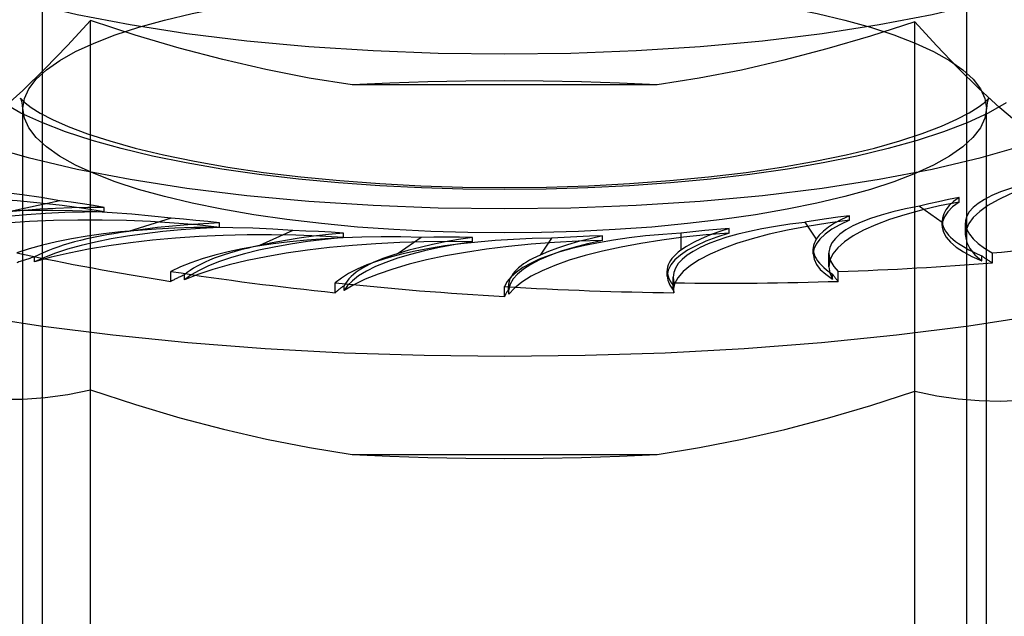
# Model space of a CAD drawing. Header units: inches. Extents: x 0 to 221, y 0 to 143.
# Tile 161 of 256: x 38.736 to 39.376, y 107.257 to 107.645. Entities that reach past the tile are written whole.
import ezdxf

# ---------------------------------------------------------------- set-up
doc = ezdxf.new("R2010")
doc.units = ezdxf.units.IN
doc.header["$LTSCALE"] = 12.142857
doc.header["$MEASUREMENT"] = 0
doc.linetypes.add('HIDDEN', pattern=[0.2, 0.1, -0.1])
doc.layers.add('DEFAULT_2', color=8, linetype='HIDDEN')

msp = doc.modelspace()

# ---------------------------------------------------------------- linework, layer by layer
at = {"layer": 'DEFAULT_2', "color": 8, "linetype": 'HIDDEN'}
for p, q in [((38.75122, 106.72415), (38.75122, 107.83593)), ((39.35122, 106.72415), (39.35122, 107.83593)), ((38.78239, 107.01158), (38.78239, 107.64394)), ((39.31759, 107.01158), (39.31759, 107.64311)), ((37.43522, 107.61816), (41.48872, 107.61816)), ((39.15022, 107.6021), (38.95222, 107.6021)), ((38.73847, 107.1342), (38.73847, 107.58693)), ((39.36397, 107.1342), (39.36397, 107.58693)), ((39.34622, 107.52603), (39.34622, 107.52895)), ((38.7624, 107.52694), (38.72931, 107.51976)), ((38.79131, 107.51967), (38.79131, 107.52259)), ((39.32054, 107.52341), (39.33531, 107.5129)), ((38.83481, 107.5155), (38.80705, 107.50694)), ((39.27506, 107.51428), (39.27506, 107.5172)), ((38.8662, 107.50959), (38.8662, 107.51252)), ((39.24605, 107.5129), (39.25355, 107.50189)), ((39.33528, 107.5137), (39.33531, 107.5129)), ((39.33528, 107.51077), (39.33528, 107.5137)), ((39.35036, 107.50453), (39.35036, 107.51264)), ((38.91379, 107.50749), (38.8922, 107.49781)), ((38.94671, 107.50304), (38.94671, 107.50596)), ((38.99695, 107.50315), (38.98218, 107.49265)), ((39.03039, 107.5002), (39.03039, 107.50312)), ((39.11471, 107.50117), (39.11471, 107.50409)), ((39.16565, 107.50589), (39.16565, 107.49472)), ((39.1971, 107.50591), (39.1971, 107.50883)), ((39.08176, 107.50261), (39.07427, 107.4916)), ((38.74607, 107.48721), (38.74607, 107.49042)), ((39.25156, 107.49236), (39.25156, 107.49565)), ((39.26171, 107.48402), (39.26171, 107.49297)), ((39.36105, 107.48791), (39.36105, 107.49113)), ((39.36785, 107.48665), (39.36785, 107.49308)), ((38.83463, 107.47457), (38.83463, 107.48101)), ((38.84342, 107.47559), (38.84342, 107.47881)), ((39.15676, 107.478), (39.15676, 107.48142)), ((39.16064, 107.47731), (39.16118, 107.47361)), ((39.16064, 107.47101), (39.16064, 107.47727)), ((39.2641, 107.47607), (39.2641, 107.47929)), ((39.26781, 107.47457), (39.26781, 107.48101)), ((38.94125, 107.46718), (38.94125, 107.47361)), ((38.94709, 107.46853), (38.94709, 107.47175)), ((39.05122, 107.46469), (39.05122, 107.47112)), ((39.05376, 107.47141), (39.05392, 107.46945)), ((39.05376, 107.46811), (39.05376, 107.47139)), ((39.16067, 107.47199), (39.16064, 107.47102)), ((39.16067, 107.46877), (39.16067, 107.47199)), ((39.16118, 107.46718), (39.16118, 107.47361)), ((39.05376, 107.46812), (39.05392, 107.46623)), ((39.05392, 107.46623), (39.05392, 107.46945)), ((38.95222, 107.36218), (39.15022, 107.36218)), ((37.46822, 107.32577), (41.61372, 107.32577))]:
    msp.add_line(p, q, dxfattribs=at)
for points in [[(38.61372, 107.73548), (38.61584, 107.72438), (38.62212, 107.71339), (38.63257, 107.70261), (38.64702, 107.69215), (38.66539, 107.6821), (38.68745, 107.67257), (38.71304, 107.66365), (38.74186, 107.65541), (38.77368, 107.64795), (38.80816, 107.64133), (38.84499, 107.63562), (38.88379, 107.63086), (38.92422, 107.62712), (38.96587, 107.62442), (39.00813, 107.6228), (39.05122, 107.62225)], [(39.05122, 107.62225), (39.0943, 107.6228), (39.13657, 107.62442), (39.17821, 107.62712), (39.21864, 107.63086), (39.25745, 107.63562), (39.29428, 107.64133), (39.32875, 107.64795), (39.36058, 107.65541), (39.3894, 107.66365), (39.41499, 107.67257), (39.43704, 107.6821), (39.45541, 107.69215), (39.46986, 107.70261), (39.48031, 107.71339), (39.4866, 107.72438), (39.48872, 107.73548)], [(38.73847, 107.58693), (38.73944, 107.5933), (38.74234, 107.59963), (38.74715, 107.60587), (38.75384, 107.612), (38.76239, 107.61798), (38.77272, 107.62376), (38.78477, 107.62932), (38.79846, 107.63461), (38.81368, 107.63959), (38.83037, 107.64425), (38.84844, 107.64856), (38.8678, 107.6525), (38.88837, 107.65604), (38.90999, 107.65916), (38.93249, 107.66182), (38.95568, 107.66401), (38.97935, 107.66571), (39.0033, 107.66692), (39.0273, 107.66764), (39.05122, 107.66788)], [(39.05122, 107.66788), (39.07516, 107.66764), (39.09917, 107.66692), (39.12313, 107.66571), (39.14681, 107.66401), (39.17001, 107.66181), (39.19251, 107.65915), (39.21412, 107.65603), (39.23469, 107.65249), (39.25404, 107.64855), (39.27211, 107.64424), (39.28879, 107.63958), (39.30401, 107.63459), (39.3177, 107.6293), (39.32975, 107.62375), (39.34007, 107.61796), (39.34861, 107.61199), (39.3553, 107.60586), (39.36011, 107.59961), (39.363, 107.59329), (39.36397, 107.58693)], [(38.78239, 107.64394), (38.76749, 107.62765), (38.75282, 107.61251), (38.73842, 107.59856), (38.72416, 107.58573), (38.70996, 107.57397), (38.69584, 107.5633)], [(38.95222, 107.6021), (38.92428, 107.6066), (38.89626, 107.61209), (38.86822, 107.61858), (38.83998, 107.62605), (38.81135, 107.63451), (38.78239, 107.64394)], [(39.31759, 107.64311), (39.2888, 107.6338), (39.26044, 107.62549), (39.23257, 107.61817), (39.205, 107.61183), (39.17752, 107.60648), (39.15022, 107.6021)], [(39.39977, 107.56526), (39.38625, 107.57584), (39.37269, 107.58736), (39.35912, 107.59983), (39.34545, 107.61326), (39.3316, 107.62769), (39.31759, 107.64311)], [(38.61372, 107.63502), (38.61584, 107.62392), (38.62212, 107.61293), (38.63257, 107.60215), (38.64702, 107.59169), (38.66539, 107.58165), (38.68745, 107.57211), (38.71304, 107.56319), (38.74186, 107.55495), (38.77368, 107.54749), (38.80816, 107.54087), (38.84499, 107.53516), (38.88379, 107.53041), (38.92422, 107.52667), (38.96587, 107.52396), (39.00813, 107.52234), (39.05122, 107.52179)], [(39.05122, 107.52179), (39.0943, 107.52234), (39.13657, 107.52396), (39.17821, 107.52667), (39.21864, 107.53041), (39.25745, 107.53516), (39.29428, 107.54087), (39.32875, 107.54749), (39.36058, 107.55495), (39.3894, 107.56319), (39.41499, 107.57211), (39.43704, 107.58165), (39.45541, 107.59169), (39.46986, 107.60215), (39.48031, 107.61293), (39.4866, 107.62392), (39.48872, 107.63502)], [(39.05122, 107.60481), (39.02614, 107.60463), (39.00128, 107.60412), (38.97664, 107.60328), (38.95222, 107.6021)], [(39.15022, 107.6021), (39.12579, 107.60328), (39.10115, 107.60412), (39.07629, 107.60463), (39.05122, 107.60481)], [(38.73732, 107.59273), (38.73721, 107.59298), (38.73694, 107.59347), (38.73772, 107.59257), (38.73994, 107.59052), (38.74386, 107.58757), (38.74976, 107.58389), (38.75775, 107.5797), (38.76795, 107.57517), (38.78033, 107.57046), (38.79483, 107.56573), (38.81137, 107.5611), (38.82976, 107.55667), (38.8499, 107.55252), (38.87158, 107.54873), (38.89464, 107.54534), (38.91889, 107.54241), (38.94415, 107.53996), (38.9702, 107.53803), (38.99687, 107.53663), (39.02393, 107.53579), (39.05122, 107.53551)], [(38.73847, 107.58693), (38.73799, 107.59078), (38.73732, 107.59273)], [(39.05122, 107.53551), (39.07852, 107.53579), (39.10561, 107.53663), (39.1323, 107.53803), (39.15839, 107.53997), (39.18367, 107.54242), (39.20794, 107.54536), (39.23103, 107.54876), (39.25274, 107.55256), (39.27289, 107.55672), (39.29131, 107.56116), (39.30785, 107.56581), (39.32236, 107.57055), (39.33474, 107.57527), (39.34491, 107.57982), (39.35287, 107.58401), (39.35872, 107.58767), (39.36259, 107.5906), (39.36476, 107.59261), (39.36514, 107.59304)], [(39.36514, 107.59304), (39.3655, 107.59348), (39.36522, 107.59296), (39.36443, 107.59076), (39.36397, 107.58693)], [(39.05122, 107.53415), (39.02415, 107.53441), (38.99717, 107.53523), (38.97016, 107.5366), (38.94347, 107.53852), (38.91732, 107.54099), (38.89195, 107.54399), (38.86759, 107.54751), (38.84439, 107.5515), (38.82258, 107.55594), (38.80221, 107.5608), (38.7834, 107.56605), (38.76624, 107.57167), (38.75081, 107.57764), (38.73722, 107.5839), (38.72559, 107.59042)], [(39.05122, 107.50599), (39.02728, 107.50623), (39.00326, 107.50695), (38.9793, 107.50816), (38.95562, 107.50986), (38.93243, 107.51205), (38.90992, 107.51472), (38.88831, 107.51784), (38.86774, 107.52138), (38.84839, 107.52532), (38.83033, 107.52963), (38.81364, 107.53429), (38.79842, 107.53928), (38.78474, 107.54456), (38.77269, 107.55012), (38.76236, 107.5559), (38.75382, 107.56188), (38.74713, 107.56801), (38.74233, 107.57426), (38.73943, 107.58058), (38.73847, 107.58693)], [(39.37682, 107.59041), (39.36518, 107.58388), (39.35159, 107.57762), (39.33616, 107.57166), (39.319, 107.56604), (39.30018, 107.56079), (39.27981, 107.55593), (39.25799, 107.55149), (39.23479, 107.5475), (39.21042, 107.54398), (39.18504, 107.54098), (39.15891, 107.53851), (39.13222, 107.53659), (39.10522, 107.53523), (39.07826, 107.53441), (39.05122, 107.53415)], [(39.36397, 107.58693), (39.363, 107.58057), (39.3601, 107.57424), (39.35529, 107.568), (39.34859, 107.56187), (39.34005, 107.55589), (39.32972, 107.5501), (39.31767, 107.54455), (39.30398, 107.53926), (39.28875, 107.53428), (39.27206, 107.52962), (39.25399, 107.52531), (39.23464, 107.52137), (39.21406, 107.51783), (39.19244, 107.51471), (39.16994, 107.51205), (39.14675, 107.50986), (39.12308, 107.50815), (39.09914, 107.50694), (39.07514, 107.50623), (39.05122, 107.50599)], [(39.40841, 107.5408), (39.39766, 107.53778), (39.38794, 107.53458), (39.3792, 107.53117), (39.37154, 107.5276), (39.36501, 107.52388), (39.35964, 107.52004), (39.35547, 107.5161), (39.35252, 107.51208), (39.35082, 107.50802), (39.35036, 107.50453)], [(38.79131, 107.51967), (38.77797, 107.52188), (38.76409, 107.52381), (38.74962, 107.52544), (38.73469, 107.52677), (38.7194, 107.52779), (38.70385, 107.5285), (38.68813, 107.52887), (38.67234, 107.52893), (38.65659, 107.52866), (38.64097, 107.52806), (38.62559, 107.52714), (38.61054, 107.52592), (38.59597, 107.52439), (38.58185, 107.52256)], [(39.34621, 107.52895), (39.33944, 107.52767), (39.33291, 107.52632), (39.32661, 107.5249), (39.32054, 107.52341)], [(39.34621, 107.52895), (39.34273, 107.52636), (39.33992, 107.52373), (39.33776, 107.52106), (39.33627, 107.51836), (39.33545, 107.51564), (39.33528, 107.5137)], [(38.46616, 107.52717), (38.47129, 107.52405), (38.49428, 107.51188), (38.52107, 107.50024), (38.55149, 107.48922), (38.58531, 107.47888), (38.62232, 107.4693), (38.66226, 107.46055), (38.70486, 107.45268), (38.74982, 107.44574), (38.79684, 107.43979), (38.8456, 107.43487), (38.89576, 107.431), (38.94699, 107.42823), (38.99892, 107.42655), (39.05122, 107.42599)], [(38.79129, 107.52259), (38.78069, 107.52255), (38.77019, 107.52234), (38.75975, 107.52195), (38.74944, 107.52139), (38.7393, 107.52066), (38.72931, 107.51976)], [(38.79129, 107.52259), (38.78432, 107.5238), (38.77719, 107.52493), (38.76988, 107.52598), (38.7624, 107.52694)], [(39.05122, 107.42599), (39.10351, 107.42655), (39.15545, 107.42823), (39.20667, 107.431), (39.25684, 107.43487), (39.3056, 107.43979), (39.35262, 107.44574), (39.39758, 107.45268), (39.44017, 107.46055), (39.48011, 107.4693), (39.51712, 107.47888), (39.55095, 107.48922), (39.58136, 107.50024), (39.60815, 107.51188), (39.63114, 107.52405), (39.63628, 107.52717)], [(39.34622, 107.52603), (39.33361, 107.52354), (39.32188, 107.52082), (39.311, 107.51786), (39.30106, 107.51469), (39.29213, 107.51132), (39.28426, 107.50778), (39.27751, 107.50408), (39.27191, 107.50026), (39.26751, 107.49634), (39.26433, 107.49234), (39.2624, 107.48828), (39.26171, 107.48402)], [(39.34622, 107.52603), (39.34208, 107.52288), (39.33893, 107.51968), (39.33674, 107.51642), (39.33553, 107.51312), (39.33528, 107.51078)], [(38.79131, 107.51967), (38.77846, 107.5196), (38.76576, 107.51927), (38.75317, 107.51869), (38.74079, 107.51785), (38.72869, 107.51677), (38.71696, 107.51545), (38.70567, 107.51389), (38.69487, 107.51212), (38.68464, 107.51013), (38.67504, 107.50794), (38.66617, 107.50557), (38.65799, 107.50302)], [(38.86618, 107.51252), (38.85851, 107.51339), (38.85072, 107.51418), (38.84282, 107.51489), (38.83481, 107.5155)], [(39.27505, 107.5172), (39.26753, 107.51624), (39.26019, 107.51521), (39.25303, 107.51409), (39.24605, 107.5129)], [(39.27505, 107.5172), (39.26989, 107.5148), (39.26535, 107.51234), (39.26144, 107.50981), (39.25816, 107.50722), (39.25553, 107.50458), (39.25355, 107.50189)], [(38.8662, 107.50959), (38.85158, 107.51118), (38.83662, 107.51245), (38.82127, 107.51341), (38.80568, 107.51405), (38.78993, 107.51436), (38.77415, 107.51436), (38.75841, 107.51402), (38.74283, 107.51337), (38.7275, 107.51239), (38.71252, 107.5111), (38.69798, 107.50951), (38.68398, 107.50762), (38.67067, 107.50546), (38.65799, 107.50302)], [(38.8662, 107.50959), (38.8536, 107.50895), (38.84131, 107.50805), (38.82929, 107.50691), (38.81766, 107.50553), (38.80648, 107.50393), (38.79581, 107.5021), (38.78573, 107.50006), (38.77629, 107.49782), (38.76755, 107.4954), (38.75957, 107.49282), (38.75242, 107.49009), (38.74607, 107.48721)], [(38.86618, 107.51252), (38.85577, 107.512), (38.84557, 107.51132), (38.83555, 107.51047), (38.82577, 107.50945), (38.81628, 107.50828), (38.80705, 107.50694)], [(39.27506, 107.51428), (39.26098, 107.5124), (39.2476, 107.51025), (39.2349, 107.50782), (39.22298, 107.50514), (39.21192, 107.50222), (39.2018, 107.49909), (39.19267, 107.49576), (39.1846, 107.49224), (39.17763, 107.48858), (39.17181, 107.48478), (39.16719, 107.48087), (39.16377, 107.47688), (39.1616, 107.47286), (39.16067, 107.46877)], [(39.27506, 107.51428), (39.26888, 107.51137), (39.26362, 107.50836), (39.25928, 107.50524), (39.25588, 107.50205), (39.25345, 107.4988), (39.25201, 107.49551), (39.25156, 107.49236)], [(39.33528, 107.51078), (39.33533, 107.50981), (39.33611, 107.5065), (39.33789, 107.50322), (39.34065, 107.49999), (39.34438, 107.49682), (39.34904, 107.49374), (39.35459, 107.49077), (39.36105, 107.48791)], [(38.94671, 107.50304), (38.93125, 107.50394), (38.91566, 107.50452), (38.8999, 107.50477), (38.88412, 107.5047), (38.8684, 107.50431), (38.85286, 107.50359), (38.83759, 107.50255), (38.82268, 107.50121), (38.80824, 107.49956), (38.79435, 107.49762), (38.7811, 107.49539), (38.76858, 107.49291), (38.75692, 107.49018), (38.74607, 107.48721)], [(38.94671, 107.50304), (38.93473, 107.50183), (38.92323, 107.5004), (38.91217, 107.49874), (38.90163, 107.49686), (38.8917, 107.49477), (38.88242, 107.49249), (38.87386, 107.49003), (38.86607, 107.48741), (38.85908, 107.48463), (38.85296, 107.48172), (38.84774, 107.47872), (38.84342, 107.47559)], [(38.94669, 107.50596), (38.93679, 107.50498), (38.9272, 107.50385), (38.91791, 107.50256), (38.90896, 107.50112), (38.90039, 107.49954), (38.8922, 107.49781)], [(38.94669, 107.50596), (38.93855, 107.50648), (38.93035, 107.50691), (38.9221, 107.50724), (38.91379, 107.50749)], [(39.03038, 107.50312), (39.02128, 107.50172), (39.0126, 107.50017), (39.00431, 107.49848), (38.99646, 107.49666), (38.98909, 107.49472), (38.98218, 107.49265)], [(39.03038, 107.50312), (39.02201, 107.50327), (39.01365, 107.50332), (39.0053, 107.50328), (38.99695, 107.50315)], [(39.1971, 107.50591), (39.18197, 107.50469), (39.16736, 107.50317), (39.15322, 107.50135), (39.13968, 107.49925), (39.12684, 107.49687), (39.11476, 107.49424), (39.10354, 107.49137), (39.09323, 107.48827), (39.08391, 107.48497), (39.07563, 107.4815), (39.06846, 107.47786), (39.06242, 107.47408), (39.05758, 107.47021), (39.05392, 107.46623)], [(39.1147, 107.50409), (39.10668, 107.50229), (39.09917, 107.50038), (39.09214, 107.49835), (39.08563, 107.4962), (39.07968, 107.49396), (39.07427, 107.4916)], [(39.1147, 107.50409), (39.10636, 107.50385), (39.0981, 107.50353), (39.0899, 107.50312), (39.08176, 107.50261)], [(39.1971, 107.50591), (39.18906, 107.50332), (39.18186, 107.50059), (39.17549, 107.49771), (39.17, 107.49472), (39.16544, 107.49163), (39.16181, 107.48845), (39.15915, 107.48522), (39.15747, 107.48193), (39.15678, 107.47863), (39.15676, 107.478)], [(39.19709, 107.50883), (39.1904, 107.5067), (39.18428, 107.50448), (39.17873, 107.50216), (39.17376, 107.49976), (39.1694, 107.49728), (39.16565, 107.49472)], [(39.19709, 107.50883), (39.18904, 107.50822), (39.18111, 107.50753), (39.17332, 107.50676), (39.16565, 107.50589)], [(39.35036, 107.50453), (39.35037, 107.50394), (39.35119, 107.49985), (39.35325, 107.4958), (39.35653, 107.49183), (39.36105, 107.48791)], [(39.03039, 107.5002), (39.01457, 107.50039), (38.99883, 107.50026), (38.98314, 107.4998), (38.96764, 107.49903), (38.95243, 107.49793), (38.9376, 107.49653), (38.92326, 107.49482), (38.90948, 107.49282), (38.89637, 107.49055), (38.88399, 107.48801), (38.87244, 107.48523), (38.86177, 107.48222), (38.85211, 107.47901), (38.84342, 107.47559)], [(39.11471, 107.50117), (39.099, 107.50065), (39.08359, 107.49981), (39.06844, 107.49865), (39.0537, 107.49719), (39.03945, 107.49543), (39.02579, 107.49338), (39.01281, 107.49105), (39.00059, 107.48847), (38.9892, 107.48564), (38.97871, 107.48258), (38.9692, 107.47932), (38.96072, 107.47588), (38.95336, 107.47228), (38.94709, 107.46853)], [(39.03039, 107.5002), (39.01941, 107.49848), (39.00904, 107.49655), (38.99926, 107.49441), (38.99015, 107.49209), (38.98177, 107.48959), (38.97416, 107.48692), (38.96738, 107.48412), (38.96147, 107.48118), (38.95645, 107.47813), (38.95237, 107.475), (38.94925, 107.4718), (38.94709, 107.46853)], [(39.11471, 107.50117), (39.10505, 107.49897), (39.09613, 107.49661), (39.08793, 107.49407), (39.08052, 107.49137), (39.07395, 107.48853), (39.06824, 107.48556), (39.06345, 107.48249), (39.05959, 107.47934), (39.0567, 107.47611), (39.05478, 107.47284), (39.05386, 107.46955), (39.05376, 107.46812)], [(39.25156, 107.49236), (39.25211, 107.48889), (39.25366, 107.4856), (39.25618, 107.48236), (39.25965, 107.47918), (39.2641, 107.47607)], [(39.26171, 107.48402), (39.26227, 107.48014), (39.2641, 107.47607)], [(39.15676, 107.478), (39.15709, 107.47532), (39.15838, 107.47204), (39.16067, 107.46877)], [(38.69584, 107.40098), (38.71009, 107.39898), (38.72437, 107.39801), (38.73866, 107.39807), (38.75305, 107.39912), (38.76764, 107.4011), (38.78239, 107.40402)], [(38.78239, 107.40402), (38.81163, 107.3945), (38.84042, 107.386), (38.8687, 107.37853), (38.89667, 107.37208), (38.92453, 107.36662), (38.95222, 107.36218)], [(39.15022, 107.36218), (39.17777, 107.3666), (39.20539, 107.372), (39.23304, 107.37836), (39.26087, 107.38569), (39.28907, 107.39396), (39.31759, 107.40319)], [(39.31759, 107.40319), (39.33173, 107.40031), (39.34566, 107.39829), (39.35935, 107.39713), (39.37288, 107.39685), (39.38637, 107.39748), (39.39977, 107.39902)], [(38.95222, 107.36218), (38.97664, 107.361), (39.00128, 107.36016), (39.02614, 107.35965), (39.05122, 107.35947)], [(39.05122, 107.35947), (39.07629, 107.35965), (39.10115, 107.36016), (39.12579, 107.361), (39.15022, 107.36218)]]:
    msp.add_lwpolyline(points, dxfattribs=at)
for centre, major_axis, ratio, start_param, end_param in [((38.67764, 107.47575), (0.19813, -0.0082), 0.303155, 1.141337, 2.181188), ((39.5485, 107.50261), (0.19813, -0.01059), 0.228952, 2.537288, 3.577139), ((38.78244, 107.4612), (0.19812, -0.00973), 0.295767, 1.317842, 2.357693), ((39.45985, 107.4821), (0.19812, -0.01155), 0.238051, 2.364387, 3.404238), ((38.8954, 107.45159), (0.19812, -0.01094), 0.287262, 1.493713, 2.533564), ((39.35878, 107.46588), (0.19812, -0.01216), 0.247786, 2.191191, 3.156582), ((39.49957, 107.50461), (0.16427, -0.00957), 0.238051, -3.10906, -2.560013), ((38.89183, 107.46143), (0.16427, -0.00807), 0.295767, 2.127581, 2.676628), ((39.0131, 107.4472), (0.19812, -0.0118), 0.277915, 1.66894, 2.708791), ((39.24836, 107.45446), (0.19812, -0.01242), 0.257874, 2.01761, 3.057461), ((39.05122, 107.63502), (0.63321, -0.03386), 0.228952, -1.034957, -0.860424), ((39.00013, 107.45666), (0.16427, -0.00907), 0.287262, 2.303451, 2.852499), ((39.13196, 107.44816), (0.19812, -0.0123), 0.268018, 1.843553, 2.883404), ((39.41585, 107.4862), (0.16427, -0.01008), 0.247786, 3.000929, 3.549977), ((39.05122, 107.63502), (0.63318, -0.03497), 0.287262, -2.078532, -1.903999), ((38.8954, 107.44513), (0.19812, -0.00973), 0.295767, 2.438948, 2.532226), ((39.10998, 107.45684), (0.16427, -0.00979), 0.277915, 2.478678, 3.027726), ((39.21805, 107.46194), (0.16427, -0.0102), 0.268018, 2.653291, 3.158088), ((39.32105, 107.47183), (0.16427, -0.0103), 0.257874, 2.827348, 3.376395), ((39.5485, 107.49616), (0.19812, -0.01155), 0.238051, -2.797693, -2.704414), ((39.05122, 107.63502), (0.6332, -0.0369), 0.238051, -1.207858, -1.033325), ((39.05122, 107.63502), (0.63317, -0.03773), 0.277915, -1.903305, -1.728772), ((39.0131, 107.44074), (0.19812, -0.01094), 0.287262, 2.614819, 2.708097), ((39.45985, 107.47564), (0.19812, -0.01216), 0.247786, -2.970889, -2.87761), ((39.05122, 107.63502), (0.63317, -0.03931), 0.268018, -1.728692, -1.554159), ((39.13196, 107.4417), (0.19812, -0.0118), 0.277915, 2.790046, 2.883324), ((39.05122, 107.63502), (0.63318, -0.03969), 0.257874, -1.554635, -1.380102), ((39.35878, 107.45943), (0.19812, -0.01242), 0.257874, -3.12546, -3.051192), ((39.05122, 107.63502), (0.63319, -0.03887), 0.247786, -1.381054, -1.206521), ((39.24836, 107.448), (0.19812, -0.0123), 0.268018, 2.964658, 3.057937)]:
    msp.add_ellipse(centre, major_axis=major_axis, ratio=ratio, start_param=start_param, end_param=end_param, dxfattribs=at)

doc.saveas('drawing.dxf')
